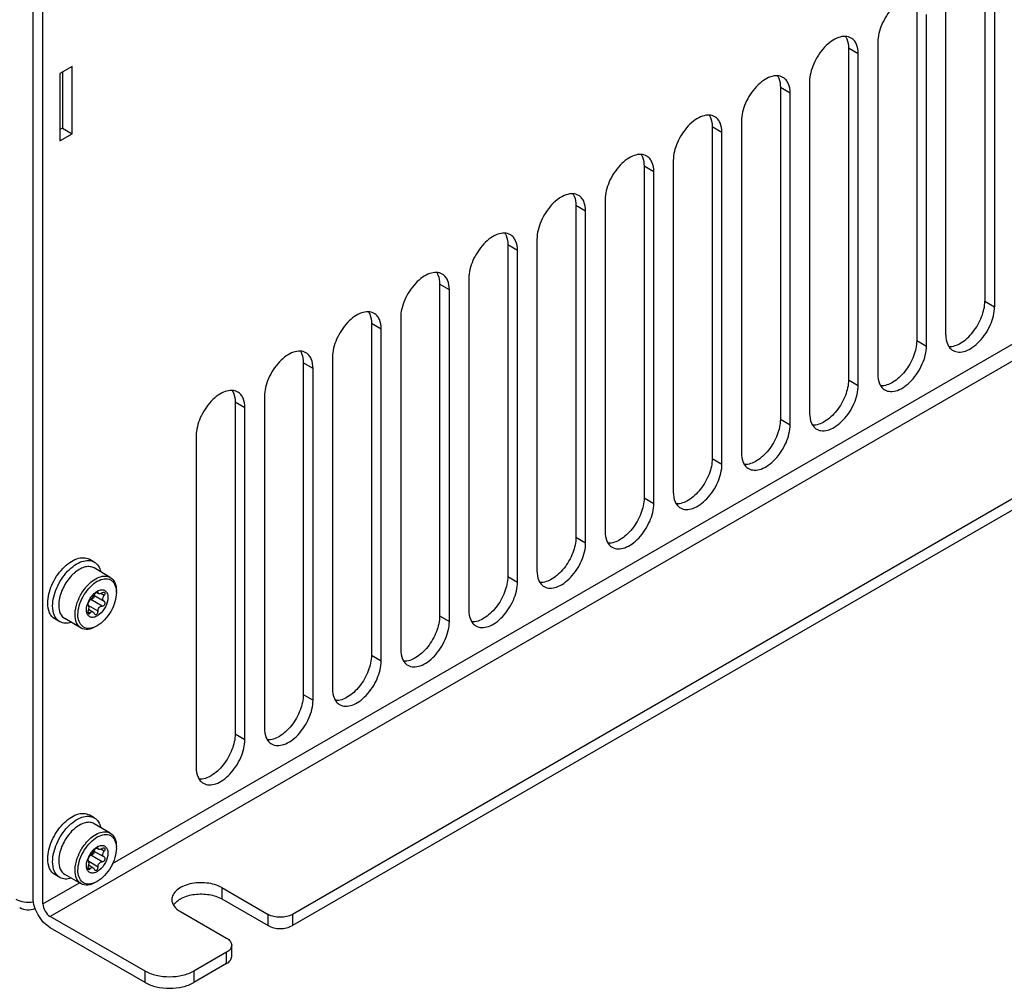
# Model space of a CAD drawing. Header units: inches. Extents: x 0 to 117, y 0 to 83.
# Tile 41 of 77: x 100.35 to 105.99, y 15.8 to 21.34. Entities that reach past the tile are written whole.
import ezdxf

# ---------------------------------------------------------------- set-up
doc = ezdxf.new("R2010")
doc.units = ezdxf.units.IN
doc.header["$LTSCALE"] = 6.431102
doc.header["$MEASUREMENT"] = 0
doc.layers.get('0').update_dxf_attribs({"linetype": 'CONTINUOUS'})
doc.layers.add('02___PRT_ALL_AXES', color=7, linetype='CONTINUOUS')

msp = doc.modelspace()

# ---------------------------------------------------------------- linework, layer by layer
at = {"color": 7, "linetype": 'CONTINUOUS'}
for p, q in [((100.487, 16.2788), (100.487, 22.2756)), ((110.7456, 22.1051), (100.5288, 16.2065)), ((100.8858, 16.509), (110.5783, 22.105)), ((100.4313, 16.3109), (100.4313, 22.0724)), ((105.9295, 21.5908), (105.9295, 19.6942)), ((105.6511, 19.5335), (105.6511, 21.4301)), ((105.5398, 19.4692), (105.5398, 21.3658)), ((110.7247, 21.3055), (101.9138, 16.2185)), ((110.7247, 21.2412), (101.9138, 16.1542)), ((105.15, 21.1408), (105.0943, 21.1729)), ((105.2614, 21.2051), (105.2614, 19.3085)), ((105.15, 19.2442), (105.15, 21.1408)), ((100.6541, 21.0685), (100.5845, 21.0283)), ((100.6541, 20.6828), (100.6541, 21.0685)), ((100.5845, 21.0283), (100.5845, 20.6426)), ((100.5984, 21.0364), (100.5984, 20.7149)), ((104.7603, 20.9158), (104.7046, 20.9479)), ((104.8716, 20.9801), (104.8716, 19.0835)), ((104.7603, 19.0192), (104.7603, 20.9158)), ((104.3705, 20.6908), (104.3148, 20.7229)), ((104.4819, 20.7551), (104.4819, 18.8585)), ((100.5984, 20.7149), (100.5845, 20.7069)), ((100.5845, 20.6426), (100.6541, 20.6828)), ((100.5984, 20.7149), (100.6541, 20.6828)), ((104.3705, 18.7942), (104.3705, 20.6908)), ((103.9808, 20.4658), (103.9251, 20.4979)), ((104.0921, 20.53), (104.0921, 18.6334)), ((103.9808, 18.5692), (103.9808, 20.4658)), ((103.591, 20.2407), (103.5354, 20.2729)), ((103.7024, 20.305), (103.7024, 18.4084)), ((103.591, 18.3441), (103.591, 20.2407)), ((103.2013, 20.0157), (103.1456, 20.0479)), ((103.3127, 20.08), (103.3127, 18.1834)), ((103.2013, 18.1191), (103.2013, 20.0157)), ((102.8116, 19.7907), (102.7559, 19.8228)), ((102.9229, 19.855), (102.9229, 17.9584)), ((102.8116, 17.8941), (102.8116, 19.7907)), ((102.4218, 19.5657), (102.3661, 19.5978)), ((102.5332, 19.63), (102.5332, 17.7334)), ((102.4218, 17.6691), (102.4218, 19.5657)), ((102.0321, 19.3407), (101.9764, 19.3728)), ((102.1434, 19.405), (102.1434, 17.5084)), ((102.0321, 17.4441), (102.0321, 19.3407)), ((101.6423, 19.1157), (101.5867, 19.1478)), ((101.7537, 19.1799), (101.7537, 17.2833)), ((101.6423, 17.2191), (101.6423, 19.1157)), ((101.3639, 18.9549), (101.3639, 17.0583)), ((100.7804, 18.2333), (100.7525, 18.2494)), ((100.8727, 18.1459), (100.7795, 18.1998)), ((100.8267, 17.9821), (100.7613, 18.0199)), ((100.7789, 18.0434), (100.8369, 18.0099)), ((100.7929, 18.0603), (100.8051, 18.0532)), ((100.8024, 18.0595), (100.797, 18.0625)), ((100.8374, 18.0421), (100.8177, 18.0534)), ((100.7459, 17.9894), (100.746, 17.9893)), ((100.7476, 17.9635), (100.7735, 17.9485)), ((100.8024, 17.9519), (100.7491, 17.9827)), ((100.8376, 18.0095), (100.8369, 18.01)), ((100.5836, 17.8924), (100.5556, 17.9085)), ((100.7054, 17.8561), (100.6122, 17.9099)), ((100.7567, 17.9417), (100.7447, 17.9486)), ((100.7804, 16.7707), (100.7525, 16.7868)), ((100.8727, 16.6833), (100.7795, 16.7371)), ((100.8267, 16.5195), (100.7613, 16.5573)), ((100.7789, 16.5808), (100.8369, 16.5473)), ((100.7929, 16.5977), (100.8051, 16.5906)), ((100.8024, 16.5968), (100.797, 16.5999)), ((100.8374, 16.5794), (100.8177, 16.5908)), ((100.7459, 16.5268), (100.746, 16.5267)), ((100.7476, 16.5008), (100.7735, 16.4859)), ((100.8024, 16.4893), (100.7491, 16.52)), ((100.8376, 16.5469), (100.8369, 16.5473)), ((100.5836, 16.4297), (100.5556, 16.4459)), ((100.7054, 16.3935), (100.6122, 16.4473)), ((100.7567, 16.4791), (100.7447, 16.486)), ((100.487, 16.2788), (100.6955, 16.3992)), ((101.5101, 16.3712), (101.7746, 16.2185)), ((101.5101, 16.3712), (101.5101, 16.3069)), ((101.5101, 16.3069), (101.7746, 16.1542)), ((101.2735, 16.2346), (101.5379, 16.0819)), ((101.7746, 16.1542), (101.7746, 16.2185)), ((101.9138, 16.2185), (101.9138, 16.1542)), ((101.0716, 15.8931), (100.5288, 16.2065)), ((101.0716, 15.8288), (100.5288, 16.1422)), ((101.5379, 16.0016), (101.35, 15.8931)), ((101.5379, 15.9373), (101.5379, 16.0016)), ((101.5668, 15.9774), (101.5668, 16.0417)), ((101.5379, 15.9373), (101.35, 15.8288)), ((101.0716, 15.8288), (101.0716, 15.8931)), ((101.35, 15.8931), (101.35, 15.8288))]:
    msp.add_line(p, q, dxfattribs=at)
for centre, radius, start, end in [((100.8156, 17.9996), 0.2266, 131.6466, 133.679), ((100.8079, 18.0083), 0.215, 129.5381, 131.6481), ((100.803, 18.0141), 0.2074, 129.044, 129.5285), ((100.9466, 17.9091), 0.2789, 156.0843, 156.9965), ((100.8833, 17.9466), 0.1491, 147.4378, 155.6175), ((100.7597, 17.99), 0.0299, 86.8739, 88.3479), ((100.7622, 18.0375), 0.0176, 266.9104, 282.0242), ((100.8667, 17.9601), 0.1277, 134.5644, 137.9677), ((100.8596, 17.9673), 0.1177, 130.9763, 134.5698), ((100.7663, 18.0357), 0.0129, 9.9903, 26.9018), ((100.7667, 18.0597), 0.1407, 359.9835, 2.6801), ((100.8703, 17.952), 0.1351, 159.8586, 162.0434), ((100.8769, 17.9495), 0.1421, 155.619, 159.8449), ((100.8156, 16.537), 0.2266, 131.6466, 133.679), ((100.8079, 16.5457), 0.215, 129.5381, 131.6481), ((100.803, 16.5515), 0.2074, 129.044, 129.5285), ((100.9466, 16.4465), 0.2789, 156.0843, 156.9965), ((100.8833, 16.484), 0.1491, 147.4378, 155.6175), ((100.7597, 16.5274), 0.0299, 86.8739, 88.3479), ((100.7622, 16.5748), 0.0176, 266.9104, 282.0242), ((100.8667, 16.4975), 0.1277, 134.5644, 137.9677), ((100.8596, 16.5047), 0.1177, 130.9763, 134.5698), ((100.7663, 16.5731), 0.0129, 9.9903, 26.9018), ((100.7667, 16.5971), 0.1407, 359.9835, 2.6801), ((100.8703, 16.4894), 0.1351, 159.8586, 162.0434), ((100.8769, 16.4869), 0.1421, 155.619, 159.8449), ((100.4035, 16.3431), 0.0984, 240.1685, 293.2785)]:
    msp.add_arc(centre, radius, start, end, dxfattribs=at)
for points, knots in [([(105.499, 21.4559), (105.4891, 21.4616), (105.4644, 21.468), (105.4247, 21.46), (105.384, 21.4378), (105.3307, 21.3905), (105.2807, 21.3131), (105.2614, 21.2403), (105.2614, 21.2051)], [0, 0, 0, 0, 0.087148, 0.186869, 0.304551, 0.438696, 0.730142, 1, 1, 1, 1]), ([(105.1092, 21.2309), (105.0994, 21.2366), (105.0747, 21.2429), (105.0349, 21.235), (104.9943, 21.2128), (104.941, 21.1655), (104.891, 21.0881), (104.8716, 21.0152), (104.8716, 20.9801)], [0, 0, 0, 0, 0.087148, 0.186869, 0.304551, 0.438696, 0.730142, 1, 1, 1, 1]), ([(105.0774, 21.2399), (105.0803, 21.2355), (105.091, 21.2148), (105.0943, 21.1909), (105.0943, 21.1729)], [0, 0, 0, 0, 0.22552, 1, 1, 1, 1]), ([(105.15, 21.1408), (105.15, 21.1596), (105.146, 21.1873), (105.1279, 21.217), (105.1157, 21.2272), (105.1092, 21.2309)], [0, 0, 0, 0, 0.547684, 0.781562, 1, 1, 1, 1]), ([(104.7195, 21.0059), (104.7096, 21.0116), (104.6849, 21.0179), (104.6452, 21.01), (104.6046, 20.9878), (104.5513, 20.9405), (104.5012, 20.8631), (104.4819, 20.7902), (104.4819, 20.7551)], [0, 0, 0, 0, 0.087148, 0.186869, 0.304551, 0.438696, 0.730142, 1, 1, 1, 1]), ([(104.6877, 21.0149), (104.6905, 21.0105), (104.7013, 20.9898), (104.7046, 20.9659), (104.7046, 20.9479)], [0, 0, 0, 0, 0.22552, 1, 1, 1, 1]), ([(104.7603, 20.9158), (104.7603, 20.9346), (104.7563, 20.9623), (104.7381, 20.9919), (104.726, 21.0022), (104.7195, 21.0059)], [0, 0, 0, 0, 0.547684, 0.781562, 1, 1, 1, 1]), ([(104.3297, 20.7809), (104.3199, 20.7866), (104.2952, 20.7929), (104.2554, 20.7849), (104.2148, 20.7628), (104.1615, 20.7155), (104.1115, 20.6381), (104.0921, 20.5652), (104.0921, 20.53)], [0, 0, 0, 0, 0.087148, 0.186869, 0.304551, 0.438696, 0.730142, 1, 1, 1, 1]), ([(104.298, 20.7899), (104.3008, 20.7855), (104.3115, 20.7648), (104.3148, 20.7409), (104.3148, 20.7229)], [0, 0, 0, 0, 0.22552, 1, 1, 1, 1]), ([(104.3705, 20.6908), (104.3705, 20.7096), (104.3665, 20.7373), (104.3484, 20.7669), (104.3362, 20.7771), (104.3297, 20.7809)], [0, 0, 0, 0, 0.547684, 0.781562, 1, 1, 1, 1]), ([(103.94, 20.5559), (103.9302, 20.5616), (103.9055, 20.5679), (103.8657, 20.5599), (103.8251, 20.5377), (103.7718, 20.4905), (103.7217, 20.4131), (103.7024, 20.3402), (103.7024, 20.305)], [0, 0, 0, 0, 0.087148, 0.186869, 0.304551, 0.438696, 0.730142, 1, 1, 1, 1]), ([(103.9082, 20.5649), (103.9111, 20.5605), (103.9218, 20.5398), (103.9251, 20.5159), (103.9251, 20.4979)], [0, 0, 0, 0, 0.22552, 1, 1, 1, 1]), ([(103.9808, 20.4658), (103.9808, 20.4846), (103.9768, 20.5122), (103.9587, 20.5419), (103.9465, 20.5521), (103.94, 20.5559)], [0, 0, 0, 0, 0.547684, 0.781562, 1, 1, 1, 1]), ([(103.5503, 20.3309), (103.5404, 20.3365), (103.5157, 20.3429), (103.476, 20.3349), (103.4353, 20.3127), (103.382, 20.2654), (103.332, 20.1881), (103.3127, 20.1152), (103.3127, 20.08)], [0, 0, 0, 0, 0.087148, 0.186869, 0.304551, 0.438696, 0.730142, 1, 1, 1, 1]), ([(103.5185, 20.3399), (103.5213, 20.3355), (103.532, 20.3147), (103.5354, 20.2909), (103.5354, 20.2729)], [0, 0, 0, 0, 0.22552, 1, 1, 1, 1]), ([(103.591, 20.2407), (103.591, 20.2595), (103.587, 20.2872), (103.5689, 20.3169), (103.5568, 20.3271), (103.5503, 20.3309)], [0, 0, 0, 0, 0.547684, 0.781562, 1, 1, 1, 1]), ([(103.1605, 20.1058), (103.1507, 20.1115), (103.126, 20.1179), (103.0862, 20.1099), (103.0456, 20.0877), (102.9923, 20.0404), (102.9422, 19.963), (102.9229, 19.8902), (102.9229, 19.855)], [0, 0, 0, 0, 0.087148, 0.186869, 0.304551, 0.438696, 0.730142, 1, 1, 1, 1]), ([(103.1287, 20.1148), (103.1316, 20.1104), (103.1423, 20.0897), (103.1456, 20.0658), (103.1456, 20.0479)], [0, 0, 0, 0, 0.22552, 1, 1, 1, 1]), ([(103.2013, 20.0157), (103.2013, 20.0345), (103.1973, 20.0622), (103.1792, 20.0919), (103.167, 20.1021), (103.1605, 20.1058)], [0, 0, 0, 0, 0.547684, 0.781562, 1, 1, 1, 1]), ([(102.7708, 19.8808), (102.7609, 19.8865), (102.7362, 19.8928), (102.6965, 19.8849), (102.6558, 19.8627), (102.6026, 19.8154), (102.5525, 19.738), (102.5332, 19.6651), (102.5332, 19.63)], [0, 0, 0, 0, 0.087148, 0.186869, 0.304551, 0.438696, 0.730142, 1, 1, 1, 1]), ([(102.739, 19.8898), (102.7418, 19.8854), (102.7526, 19.8647), (102.7559, 19.8408), (102.7559, 19.8228)], [0, 0, 0, 0, 0.22552, 1, 1, 1, 1]), ([(102.8116, 19.7907), (102.8116, 19.8095), (102.8076, 19.8372), (102.7894, 19.8669), (102.7773, 19.8771), (102.7708, 19.8808)], [0, 0, 0, 0, 0.547684, 0.781562, 1, 1, 1, 1]), ([(102.381, 19.6558), (102.3712, 19.6615), (102.3465, 19.6678), (102.3067, 19.6599), (102.2661, 19.6377), (102.2128, 19.5904), (102.1628, 19.513), (102.1434, 19.4401), (102.1434, 19.405)], [0, 0, 0, 0, 0.087148, 0.186869, 0.304551, 0.438696, 0.730142, 1, 1, 1, 1]), ([(102.3493, 19.6648), (102.3521, 19.6604), (102.3628, 19.6397), (102.3661, 19.6158), (102.3661, 19.5978)], [0, 0, 0, 0, 0.22552, 1, 1, 1, 1]), ([(102.4218, 19.5657), (102.4218, 19.5845), (102.4178, 19.6122), (102.3997, 19.6419), (102.3875, 19.6521), (102.381, 19.6558)], [0, 0, 0, 0, 0.547684, 0.781562, 1, 1, 1, 1]), ([(105.6919, 19.4434), (105.7017, 19.4377), (105.7264, 19.4314), (105.7662, 19.4393), (105.8068, 19.4615), (105.8601, 19.5088), (105.9102, 19.5862), (105.9295, 19.6591), (105.9295, 19.6942)], [0, 0, 0, 0, 0.087148, 0.186869, 0.304551, 0.438696, 0.730142, 1, 1, 1, 1]), ([(105.6511, 19.5335), (105.6511, 19.5147), (105.6551, 19.487), (105.6732, 19.4573), (105.6854, 19.4471), (105.6919, 19.4434)], [0, 0, 0, 0, 0.547684, 0.781562, 1, 1, 1, 1]), ([(101.9913, 19.4308), (101.9815, 19.4365), (101.9567, 19.4428), (101.917, 19.4348), (101.8764, 19.4127), (101.8231, 19.3654), (101.773, 19.288), (101.7537, 19.2151), (101.7537, 19.1799)], [0, 0, 0, 0, 0.087148, 0.186869, 0.304551, 0.438696, 0.730142, 1, 1, 1, 1]), ([(101.9595, 19.4398), (101.9624, 19.4354), (101.9731, 19.4147), (101.9764, 19.3908), (101.9764, 19.3728)], [0, 0, 0, 0, 0.22552, 1, 1, 1, 1]), ([(102.0321, 19.3407), (102.0321, 19.3595), (102.0281, 19.3872), (102.0099, 19.4168), (101.9978, 19.427), (101.9913, 19.4308)], [0, 0, 0, 0, 0.547684, 0.781562, 1, 1, 1, 1]), ([(105.3022, 19.2184), (105.312, 19.2127), (105.3367, 19.2064), (105.3765, 19.2143), (105.4171, 19.2365), (105.4704, 19.2838), (105.5204, 19.3612), (105.5398, 19.4341), (105.5398, 19.4692)], [0, 0, 0, 0, 0.087148, 0.186869, 0.304551, 0.438696, 0.730142, 1, 1, 1, 1]), ([(105.2614, 19.3085), (105.2614, 19.2897), (105.2654, 19.262), (105.2835, 19.2323), (105.2957, 19.2221), (105.3022, 19.2184)], [0, 0, 0, 0, 0.547684, 0.781562, 1, 1, 1, 1]), ([(101.6015, 19.2058), (101.5917, 19.2115), (101.567, 19.2178), (101.5272, 19.2098), (101.4866, 19.1876), (101.4333, 19.1404), (101.3833, 19.063), (101.3639, 18.9901), (101.3639, 18.9549)], [0, 0, 0, 0, 0.087148, 0.186869, 0.304551, 0.438696, 0.730142, 1, 1, 1, 1]), ([(101.5698, 19.2148), (101.5726, 19.2104), (101.5833, 19.1897), (101.5867, 19.1658), (101.5867, 19.1478)], [0, 0, 0, 0, 0.22552, 1, 1, 1, 1]), ([(101.6423, 19.1157), (101.6423, 19.1345), (101.6383, 19.1622), (101.6202, 19.1918), (101.608, 19.202), (101.6015, 19.2058)], [0, 0, 0, 0, 0.547684, 0.781562, 1, 1, 1, 1]), ([(104.9124, 18.9934), (104.9222, 18.9877), (104.947, 18.9813), (104.9867, 18.9893), (105.0273, 19.0115), (105.0806, 19.0588), (105.1307, 19.1362), (105.15, 19.209), (105.15, 19.2442)], [0, 0, 0, 0, 0.087148, 0.186869, 0.304551, 0.438696, 0.730142, 1, 1, 1, 1]), ([(104.8716, 19.0835), (104.8716, 19.0647), (104.8756, 19.037), (104.8938, 19.0073), (104.9059, 18.9971), (104.9124, 18.9934)], [0, 0, 0, 0, 0.547684, 0.781562, 1, 1, 1, 1]), ([(104.5227, 18.7683), (104.5325, 18.7627), (104.5572, 18.7563), (104.597, 18.7643), (104.6376, 18.7865), (104.6909, 18.8338), (104.7409, 18.9111), (104.7603, 18.984), (104.7603, 19.0192)], [0, 0, 0, 0, 0.087148, 0.186869, 0.304551, 0.438696, 0.730142, 1, 1, 1, 1]), ([(104.4819, 18.8585), (104.4819, 18.8397), (104.4859, 18.812), (104.504, 18.7823), (104.5162, 18.7721), (104.5227, 18.7683)], [0, 0, 0, 0, 0.547684, 0.781562, 1, 1, 1, 1]), ([(104.1329, 18.5433), (104.1428, 18.5376), (104.1675, 18.5313), (104.2072, 18.5393), (104.2479, 18.5615), (104.3011, 18.6087), (104.3512, 18.6861), (104.3705, 18.759), (104.3705, 18.7942)], [0, 0, 0, 0, 0.087148, 0.186869, 0.304551, 0.438696, 0.730142, 1, 1, 1, 1]), ([(104.0921, 18.6334), (104.0921, 18.6146), (104.0961, 18.5869), (104.1143, 18.5573), (104.1264, 18.5471), (104.1329, 18.5433)], [0, 0, 0, 0, 0.547684, 0.781562, 1, 1, 1, 1]), ([(103.7432, 18.3183), (103.753, 18.3126), (103.7777, 18.3063), (103.8175, 18.3143), (103.8581, 18.3364), (103.9114, 18.3837), (103.9615, 18.4611), (103.9808, 18.534), (103.9808, 18.5692)], [0, 0, 0, 0, 0.087148, 0.186869, 0.304551, 0.438696, 0.730142, 1, 1, 1, 1]), ([(103.7024, 18.4084), (103.7024, 18.3896), (103.7064, 18.3619), (103.7245, 18.3323), (103.7367, 18.3221), (103.7432, 18.3183)], [0, 0, 0, 0, 0.547684, 0.781562, 1, 1, 1, 1]), ([(103.3534, 18.0933), (103.3633, 18.0876), (103.388, 18.0813), (103.4277, 18.0892), (103.4684, 18.1114), (103.5217, 18.1587), (103.5717, 18.2361), (103.591, 18.309), (103.591, 18.3441)], [0, 0, 0, 0, 0.087148, 0.186869, 0.304551, 0.438696, 0.730142, 1, 1, 1, 1]), ([(100.5149, 17.9986), (100.5149, 18.0338), (100.5342, 18.1067), (100.5843, 18.184), (100.6375, 18.2313), (100.6782, 18.2535), (100.7179, 18.2615), (100.7426, 18.2551), (100.7525, 18.2494)], [0, 0, 0, 0, 0.269865, 0.561316, 0.695459, 0.813138, 0.912853, 1, 1, 1, 1]), ([(100.5428, 17.9825), (100.5428, 18.0176), (100.5621, 18.0905), (100.6122, 18.1679), (100.6655, 18.2152), (100.7061, 18.2374), (100.7459, 18.2453), (100.7706, 18.239), (100.7804, 18.2333)], [0, 0, 0, 0, 0.269865, 0.561316, 0.695459, 0.813138, 0.912853, 1, 1, 1, 1]), ([(100.7795, 18.1998), (100.7725, 18.2038), (100.7558, 18.2089), (100.7283, 18.2064), (100.6995, 18.1949), (100.6814, 18.1825), (100.6723, 18.1752)], [0, 0, 0, 0, 0.207308, 0.43664, 0.700348, 1, 1, 1, 1]), ([(100.7804, 18.2333), (100.7896, 18.228), (100.8065, 18.2114), (100.8148, 18.1896), (100.8175, 18.1779)], [0, 0, 0, 0, 0.469431, 1, 1, 1, 1]), ([(100.6591, 18.1635), (100.6385, 18.1439), (100.6046, 18.0978), (100.5847, 18.0441), (100.5801, 18.0166)], [0, 0, 0, 0, 0.504593, 1, 1, 1, 1]), ([(100.6875, 17.9327), (100.6875, 17.9498), (100.6935, 17.9858), (100.715, 18.0368), (100.7468, 18.0829), (100.7852, 18.118), (100.8256, 18.1384), (100.8599, 18.1391), (100.881, 18.1282), (100.898, 18.1104), (100.9041, 18.0917), (100.906, 18.0788)], [0, 0, 0, 0, 0.137885, 0.290582, 0.444784, 0.586742, 0.706594, 0.804007, 0.849067, 0.895247, 1, 1, 1, 1]), ([(100.7366, 18.0932), (100.7471, 18.1052), (100.769, 18.1262), (100.8054, 18.1479), (100.8413, 18.1564), (100.8639, 18.151), (100.8727, 18.1459)], [0, 0, 0, 0, 0.307079, 0.57692, 0.803936, 1, 1, 1, 1]), ([(100.8727, 18.1459), (100.884, 18.1394), (100.9035, 18.115), (100.9074, 18.0853), (100.9074, 18.0693)], [0, 0, 0, 0, 0.449253, 1, 1, 1, 1]), ([(103.3127, 18.1834), (103.3127, 18.1646), (103.3167, 18.1369), (103.3348, 18.1072), (103.3469, 18.097), (103.3534, 18.0933)], [0, 0, 0, 0, 0.547684, 0.781562, 1, 1, 1, 1]), ([(100.6916, 18.0222), (100.7002, 18.0415), (100.7145, 18.0661), (100.7321, 18.088), (100.7366, 18.0932)], [0, 0, 0, 0, 0.753274, 1, 1, 1, 1]), ([(100.7918, 18.0633), (100.7993, 18.0685), (100.8144, 18.0763), (100.8397, 18.0751), (100.8565, 18.0565), (100.8587, 18.0402), (100.8587, 18.0316)], [0, 0, 0, 0, 0.284289, 0.51101, 0.730108, 1, 1, 1, 1]), ([(102.9637, 17.8683), (102.9735, 17.8626), (102.9982, 17.8563), (103.038, 17.8642), (103.0786, 17.8864), (103.1319, 17.9337), (103.182, 18.0111), (103.2013, 18.084), (103.2013, 18.1191)], [0, 0, 0, 0, 0.087148, 0.186869, 0.304551, 0.438696, 0.730142, 1, 1, 1, 1]), ([(100.8587, 18.0316), (100.8587, 18.0132), (100.8471, 17.9759), (100.8187, 17.9384), (100.7895, 17.9201), (100.7686, 17.9154), (100.7498, 17.9216), (100.7426, 17.9321), (100.7403, 17.9377)], [0, 0, 0, 0, 0.285652, 0.58374, 0.710697, 0.815518, 0.905733, 1, 1, 1, 1]), ([(100.781, 18.0471), (100.7777, 18.0408), (100.7703, 18.0301), (100.7616, 18.0201), (100.7567, 18.0169)], [0, 0, 0, 0, 0.549043, 1, 1, 1, 1]), ([(100.779, 18.038), (100.7797, 18.0341), (100.7772, 18.0255), (100.7698, 18.0211), (100.7659, 18.0202)], [0, 0, 0, 0, 0.491538, 1, 1, 1, 1]), ([(100.7925, 18.06), (100.7889, 18.0575), (100.7847, 18.0532), (100.7816, 18.0483), (100.781, 18.0471)], [0, 0, 0, 0, 0.768511, 1, 1, 1, 1]), ([(100.7973, 18.0627), (100.797, 18.0625), (100.7953, 18.0618), (100.7937, 18.0609), (100.7925, 18.06)], [0, 0, 0, 0, 0.218649, 1, 1, 1, 1]), ([(100.8012, 18.0627), (100.801, 18.0629), (100.7997, 18.0633), (100.7983, 18.063), (100.7973, 18.0627)], [0, 0, 0, 0, 0.199316, 1, 1, 1, 1]), ([(100.9074, 18.0597), (100.9074, 18.0417), (100.9006, 18.0036), (100.8771, 17.9502), (100.8426, 17.9031), (100.813, 17.8782), (100.7974, 17.8692)], [0, 0, 0, 0, 0.237218, 0.5, 0.762783, 1, 1, 1, 1]), ([(100.8024, 18.0595), (100.8024, 18.0598), (100.8025, 18.061), (100.8019, 18.0623), (100.8012, 18.0627)], [0, 0, 0, 0, 0.307839, 1, 1, 1, 1]), ([(100.8051, 18.0532), (100.8041, 18.0538), (100.8024, 18.0557), (100.8022, 18.0582), (100.8024, 18.0595)], [0, 0, 0, 0, 0.480038, 1, 1, 1, 1]), ([(100.8267, 18.0573), (100.8228, 18.0552), (100.816, 18.0522), (100.8078, 18.0517), (100.8051, 18.0532)], [0, 0, 0, 0, 0.594247, 1, 1, 1, 1]), ([(100.8403, 18.0588), (100.8394, 18.0593), (100.8349, 18.0607), (100.8299, 18.059), (100.8267, 18.0573)], [0, 0, 0, 0, 0.209404, 1, 1, 1, 1]), ([(100.8374, 18.0421), (100.8361, 18.0408), (100.8316, 18.0357), (100.8287, 18.0289), (100.8287, 18.024)], [0, 0, 0, 0, 0.270131, 1, 1, 1, 1]), ([(100.8374, 18.0421), (100.8388, 18.0435), (100.8412, 18.0464), (100.8433, 18.0512), (100.8434, 18.0559), (100.8414, 18.0581), (100.8403, 18.0588)], [0, 0, 0, 0, 0.309247, 0.579253, 0.80022, 1, 1, 1, 1]), ([(100.5556, 17.9085), (100.5491, 17.9122), (100.537, 17.9224), (100.5189, 17.9521), (100.5149, 17.9798), (100.5149, 17.9986)], [0, 0, 0, 0, 0.218435, 0.452326, 1, 1, 1, 1]), ([(100.5836, 17.8924), (100.5771, 17.8961), (100.5649, 17.9063), (100.5468, 17.936), (100.5428, 17.9637), (100.5428, 17.9825)], [0, 0, 0, 0, 0.218435, 0.452327, 1, 1, 1, 1]), ([(100.5801, 18.0166), (100.5797, 18.014), (100.5782, 18.0041), (100.5775, 17.994), (100.5775, 17.9865)], [0, 0, 0, 0, 0.258716, 1, 1, 1, 1]), ([(100.5775, 17.9865), (100.5775, 17.9706), (100.5814, 17.9409), (100.6009, 17.9165), (100.6122, 17.9099)], [0, 0, 0, 0, 0.550747, 1, 1, 1, 1]), ([(100.6708, 17.9327), (100.6708, 17.9395), (100.6726, 17.9688), (100.6811, 17.9974), (100.6898, 18.0181)], [0, 0, 0, 0, 0.231556, 1, 1, 1, 1]), ([(100.7362, 17.9608), (100.7362, 17.9634), (100.7367, 17.9746), (100.7392, 17.9855), (100.7418, 17.9936)], [0, 0, 0, 0, 0.234559, 1, 1, 1, 1]), ([(100.7567, 18.0169), (100.7546, 18.0155), (100.7509, 18.0107), (100.7469, 18.0026), (100.7446, 17.9958), (100.7446, 17.9901), (100.7459, 17.9894)], [0, 0, 0, 0, 0.240725, 0.569886, 0.85562, 1, 1, 1, 1]), ([(100.7493, 17.9782), (100.7493, 17.9765), (100.749, 17.9693), (100.7475, 17.9622), (100.746, 17.9569)], [0, 0, 0, 0, 0.228784, 1, 1, 1, 1]), ([(100.7493, 17.9782), (100.7493, 17.9806), (100.7491, 17.9844), (100.7474, 17.9885), (100.7462, 17.9892)], [0, 0, 0, 0, 0.632179, 1, 1, 1, 1]), ([(100.8024, 17.9519), (100.8019, 17.9592), (100.8059, 17.9742), (100.82, 17.9819), (100.8267, 17.9821)], [0, 0, 0, 0, 0.521527, 1, 1, 1, 1]), ([(100.8267, 17.9821), (100.8331, 17.9823), (100.8427, 17.9898), (100.844, 18.0028), (100.84, 18.0081), (100.8376, 18.0095)], [0, 0, 0, 0, 0.517048, 0.774076, 1, 1, 1, 1]), ([(100.7054, 17.8561), (100.6941, 17.8626), (100.6746, 17.887), (100.6708, 17.9167), (100.6708, 17.9327)], [0, 0, 0, 0, 0.449252, 1, 1, 1, 1]), ([(100.7131, 17.866), (100.7045, 17.8729), (100.6905, 17.8946), (100.6875, 17.9193), (100.6875, 17.9327)], [0, 0, 0, 0, 0.452712, 1, 1, 1, 1]), ([(100.7403, 17.9377), (100.7396, 17.9394), (100.737, 17.9468), (100.7362, 17.9548), (100.7362, 17.9608)], [0, 0, 0, 0, 0.231213, 1, 1, 1, 1]), ([(100.746, 17.9569), (100.7449, 17.953), (100.7441, 17.9464), (100.7461, 17.9385), (100.7486, 17.9371)], [0, 0, 0, 0, 0.590034, 1, 1, 1, 1]), ([(100.7486, 17.9371), (100.7497, 17.9364), (100.7538, 17.937), (100.7557, 17.94), (100.7567, 17.9417)], [0, 0, 0, 0, 0.406502, 1, 1, 1, 1]), ([(100.7567, 17.9417), (100.7585, 17.9448), (100.7632, 17.9505), (100.7709, 17.95), (100.7735, 17.9485)], [0, 0, 0, 0, 0.544375, 1, 1, 1, 1]), ([(100.7735, 17.9485), (100.7742, 17.9481), (100.7774, 17.9457), (100.7797, 17.9423), (100.781, 17.9396)], [0, 0, 0, 0, 0.224855, 1, 1, 1, 1]), ([(100.7857, 17.9342), (100.7874, 17.9332), (100.7921, 17.9325), (100.7982, 17.9367), (100.8019, 17.9436), (100.8025, 17.9491), (100.8024, 17.9519)], [0, 0, 0, 0, 0.20888, 0.442476, 0.715178, 1, 1, 1, 1]), ([(102.9229, 17.9584), (102.9229, 17.9396), (102.9269, 17.9119), (102.945, 17.8822), (102.9572, 17.872), (102.9637, 17.8683)], [0, 0, 0, 0, 0.547684, 0.781562, 1, 1, 1, 1]), ([(100.6501, 17.888), (100.6386, 17.8845), (100.6156, 17.8807), (100.5928, 17.887), (100.5836, 17.8924)], [0, 0, 0, 0, 0.530595, 1, 1, 1, 1]), ([(100.7891, 17.8644), (100.7752, 17.8564), (100.7476, 17.8449), (100.7167, 17.8496), (100.7054, 17.8561)], [0, 0, 0, 0, 0.550749, 1, 1, 1, 1]), ([(100.78, 17.8608), (100.7684, 17.8562), (100.7449, 17.8508), (100.7215, 17.8593), (100.7131, 17.866)], [0, 0, 0, 0, 0.537693, 1, 1, 1, 1]), ([(100.7974, 17.8692), (100.796, 17.8684), (100.7903, 17.8653), (100.7845, 17.8625), (100.78, 17.8608)], [0, 0, 0, 0, 0.258045, 1, 1, 1, 1]), ([(102.574, 17.6433), (102.5838, 17.6376), (102.6085, 17.6312), (102.6483, 17.6392), (102.6889, 17.6614), (102.7422, 17.7087), (102.7922, 17.7861), (102.8116, 17.8589), (102.8116, 17.8941)], [0, 0, 0, 0, 0.087148, 0.186869, 0.304551, 0.438696, 0.730142, 1, 1, 1, 1]), ([(102.5332, 17.7334), (102.5332, 17.7146), (102.5372, 17.6869), (102.5553, 17.6572), (102.5675, 17.647), (102.574, 17.6433)], [0, 0, 0, 0, 0.547684, 0.781562, 1, 1, 1, 1]), ([(102.1842, 17.4182), (102.194, 17.4126), (102.2188, 17.4062), (102.2585, 17.4142), (102.2991, 17.4364), (102.3524, 17.4837), (102.4025, 17.561), (102.4218, 17.6339), (102.4218, 17.6691)], [0, 0, 0, 0, 0.087148, 0.186869, 0.304551, 0.438696, 0.730142, 1, 1, 1, 1]), ([(102.1434, 17.5084), (102.1434, 17.4896), (102.1474, 17.4619), (102.1656, 17.4322), (102.1777, 17.422), (102.1842, 17.4182)], [0, 0, 0, 0, 0.547684, 0.781562, 1, 1, 1, 1]), ([(101.7945, 17.1932), (101.8043, 17.1875), (101.829, 17.1812), (101.8688, 17.1892), (101.9094, 17.2114), (101.9627, 17.2586), (102.0127, 17.336), (102.0321, 17.4089), (102.0321, 17.4441)], [0, 0, 0, 0, 0.087148, 0.186869, 0.304551, 0.438696, 0.730142, 1, 1, 1, 1]), ([(101.7537, 17.2833), (101.7537, 17.2645), (101.7577, 17.2368), (101.7758, 17.2072), (101.788, 17.197), (101.7945, 17.1932)], [0, 0, 0, 0, 0.547684, 0.781562, 1, 1, 1, 1]), ([(101.4047, 16.9682), (101.4146, 16.9625), (101.4393, 16.9562), (101.479, 16.9642), (101.5197, 16.9863), (101.5729, 17.0336), (101.623, 17.111), (101.6423, 17.1839), (101.6423, 17.2191)], [0, 0, 0, 0, 0.087148, 0.186869, 0.304551, 0.438696, 0.730142, 1, 1, 1, 1]), ([(101.3639, 17.0583), (101.3639, 17.0395), (101.3679, 17.0118), (101.3861, 16.9822), (101.3982, 16.972), (101.4047, 16.9682)], [0, 0, 0, 0, 0.547684, 0.781562, 1, 1, 1, 1]), ([(100.5149, 16.536), (100.5149, 16.5711), (100.5342, 16.644), (100.5843, 16.7214), (100.6375, 16.7687), (100.6782, 16.7909), (100.7179, 16.7988), (100.7426, 16.7925), (100.7525, 16.7868)], [0, 0, 0, 0, 0.269865, 0.561316, 0.695459, 0.813138, 0.912853, 1, 1, 1, 1]), ([(100.5428, 16.5198), (100.5428, 16.555), (100.5621, 16.6279), (100.6122, 16.7053), (100.6655, 16.7526), (100.7061, 16.7747), (100.7459, 16.7827), (100.7706, 16.7764), (100.7804, 16.7707)], [0, 0, 0, 0, 0.269865, 0.561316, 0.695459, 0.813138, 0.912853, 1, 1, 1, 1]), ([(100.7795, 16.7371), (100.7725, 16.7411), (100.7558, 16.7463), (100.7283, 16.7438), (100.6995, 16.7323), (100.6814, 16.7199), (100.6723, 16.7126)], [0, 0, 0, 0, 0.207308, 0.43664, 0.700348, 1, 1, 1, 1]), ([(100.7804, 16.7707), (100.7896, 16.7654), (100.8065, 16.7488), (100.8148, 16.727), (100.8175, 16.7152)], [0, 0, 0, 0, 0.469431, 1, 1, 1, 1]), ([(100.6591, 16.7009), (100.6385, 16.6813), (100.6046, 16.6352), (100.5847, 16.5814), (100.5801, 16.5539)], [0, 0, 0, 0, 0.504593, 1, 1, 1, 1]), ([(100.6875, 16.4701), (100.6875, 16.4871), (100.6935, 16.5231), (100.715, 16.5742), (100.7468, 16.6203), (100.7852, 16.6554), (100.8256, 16.6758), (100.8599, 16.6765), (100.881, 16.6655), (100.898, 16.6477), (100.9041, 16.629), (100.906, 16.6162)], [0, 0, 0, 0, 0.137885, 0.290582, 0.444784, 0.586742, 0.706594, 0.804007, 0.849067, 0.895247, 1, 1, 1, 1]), ([(100.7366, 16.6305), (100.7471, 16.6426), (100.769, 16.6636), (100.8054, 16.6853), (100.8413, 16.6938), (100.8639, 16.6884), (100.8727, 16.6833)], [0, 0, 0, 0, 0.307079, 0.57692, 0.803936, 1, 1, 1, 1]), ([(100.8727, 16.6833), (100.884, 16.6768), (100.9035, 16.6524), (100.9074, 16.6227), (100.9074, 16.6067)], [0, 0, 0, 0, 0.449253, 1, 1, 1, 1]), ([(100.6916, 16.5596), (100.7002, 16.5789), (100.7145, 16.6034), (100.7321, 16.6253), (100.7366, 16.6305)], [0, 0, 0, 0, 0.753274, 1, 1, 1, 1]), ([(100.7918, 16.6007), (100.7993, 16.6059), (100.8144, 16.6136), (100.8397, 16.6125), (100.8565, 16.5939), (100.8587, 16.5776), (100.8587, 16.5689)], [0, 0, 0, 0, 0.284289, 0.51101, 0.730108, 1, 1, 1, 1]), ([(100.6708, 16.4701), (100.6708, 16.4769), (100.6726, 16.5061), (100.6811, 16.5348), (100.6898, 16.5555)], [0, 0, 0, 0, 0.231556, 1, 1, 1, 1]), ([(100.8587, 16.5689), (100.8587, 16.5505), (100.8471, 16.5132), (100.8187, 16.4758), (100.7895, 16.4574), (100.7686, 16.4527), (100.7498, 16.459), (100.7426, 16.4694), (100.7403, 16.475)], [0, 0, 0, 0, 0.285652, 0.58374, 0.710697, 0.815518, 0.905733, 1, 1, 1, 1]), ([(100.781, 16.5845), (100.7777, 16.5782), (100.7703, 16.5675), (100.7616, 16.5575), (100.7567, 16.5542)], [0, 0, 0, 0, 0.549043, 1, 1, 1, 1]), ([(100.779, 16.5753), (100.7797, 16.5715), (100.7772, 16.5629), (100.7698, 16.5585), (100.7659, 16.5576)], [0, 0, 0, 0, 0.491538, 1, 1, 1, 1]), ([(100.7925, 16.5974), (100.7889, 16.5948), (100.7847, 16.5906), (100.7816, 16.5857), (100.781, 16.5845)], [0, 0, 0, 0, 0.768511, 1, 1, 1, 1]), ([(100.7973, 16.6), (100.797, 16.5999), (100.7953, 16.5992), (100.7937, 16.5982), (100.7925, 16.5974)], [0, 0, 0, 0, 0.218649, 1, 1, 1, 1]), ([(100.8012, 16.6001), (100.801, 16.6002), (100.7997, 16.6007), (100.7983, 16.6004), (100.7973, 16.6)], [0, 0, 0, 0, 0.199316, 1, 1, 1, 1]), ([(100.9074, 16.597), (100.9074, 16.579), (100.9006, 16.541), (100.8771, 16.4876), (100.8426, 16.4405), (100.813, 16.4156), (100.7974, 16.4066)], [0, 0, 0, 0, 0.237218, 0.5, 0.762783, 1, 1, 1, 1]), ([(100.8024, 16.5968), (100.8024, 16.5972), (100.8025, 16.5984), (100.8019, 16.5997), (100.8012, 16.6001)], [0, 0, 0, 0, 0.307839, 1, 1, 1, 1]), ([(100.8051, 16.5906), (100.8041, 16.5912), (100.8024, 16.5931), (100.8022, 16.5956), (100.8024, 16.5968)], [0, 0, 0, 0, 0.480038, 1, 1, 1, 1]), ([(100.8267, 16.5947), (100.8228, 16.5925), (100.816, 16.5896), (100.8078, 16.5891), (100.8051, 16.5906)], [0, 0, 0, 0, 0.594247, 1, 1, 1, 1]), ([(100.8403, 16.5962), (100.8394, 16.5966), (100.8349, 16.598), (100.8299, 16.5964), (100.8267, 16.5947)], [0, 0, 0, 0, 0.209404, 1, 1, 1, 1]), ([(100.8374, 16.5794), (100.8361, 16.5782), (100.8316, 16.5731), (100.8287, 16.5663), (100.8287, 16.5613)], [0, 0, 0, 0, 0.270131, 1, 1, 1, 1]), ([(100.8374, 16.5794), (100.8388, 16.5808), (100.8412, 16.5838), (100.8433, 16.5885), (100.8434, 16.5933), (100.8414, 16.5955), (100.8403, 16.5962)], [0, 0, 0, 0, 0.309247, 0.579253, 0.80022, 1, 1, 1, 1]), ([(100.5556, 16.4459), (100.5491, 16.4496), (100.537, 16.4598), (100.5189, 16.4895), (100.5149, 16.5172), (100.5149, 16.536)], [0, 0, 0, 0, 0.218435, 0.452326, 1, 1, 1, 1]), ([(100.5836, 16.4297), (100.5771, 16.4335), (100.5649, 16.4437), (100.5468, 16.4734), (100.5428, 16.501), (100.5428, 16.5198)], [0, 0, 0, 0, 0.218435, 0.452327, 1, 1, 1, 1]), ([(100.5801, 16.5539), (100.5797, 16.5514), (100.5782, 16.5414), (100.5775, 16.5314), (100.5775, 16.5239)], [0, 0, 0, 0, 0.258716, 1, 1, 1, 1]), ([(100.5775, 16.5239), (100.5775, 16.5079), (100.5814, 16.4782), (100.6009, 16.4538), (100.6122, 16.4473)], [0, 0, 0, 0, 0.550747, 1, 1, 1, 1]), ([(100.7362, 16.4982), (100.7362, 16.5008), (100.7367, 16.5119), (100.7392, 16.5229), (100.7418, 16.531)], [0, 0, 0, 0, 0.234559, 1, 1, 1, 1]), ([(100.7403, 16.475), (100.7396, 16.4767), (100.737, 16.4842), (100.7362, 16.4921), (100.7362, 16.4982)], [0, 0, 0, 0, 0.231213, 1, 1, 1, 1]), ([(100.7567, 16.5542), (100.7546, 16.5529), (100.7509, 16.5481), (100.7469, 16.54), (100.7446, 16.5331), (100.7446, 16.5275), (100.7459, 16.5268)], [0, 0, 0, 0, 0.240725, 0.569886, 0.85562, 1, 1, 1, 1]), ([(100.7493, 16.5155), (100.7493, 16.5139), (100.749, 16.5067), (100.7475, 16.4996), (100.746, 16.4943)], [0, 0, 0, 0, 0.228784, 1, 1, 1, 1]), ([(100.7493, 16.5155), (100.7493, 16.518), (100.7491, 16.5218), (100.7474, 16.5259), (100.7462, 16.5266)], [0, 0, 0, 0, 0.632179, 1, 1, 1, 1]), ([(100.8024, 16.4893), (100.8019, 16.4966), (100.8059, 16.5115), (100.82, 16.5193), (100.8267, 16.5195)], [0, 0, 0, 0, 0.521527, 1, 1, 1, 1]), ([(100.8267, 16.5195), (100.8331, 16.5197), (100.8427, 16.5271), (100.844, 16.5401), (100.84, 16.5455), (100.8376, 16.5469)], [0, 0, 0, 0, 0.517048, 0.774076, 1, 1, 1, 1]), ([(100.7054, 16.3935), (100.6941, 16.4), (100.6746, 16.4244), (100.6708, 16.4541), (100.6708, 16.4701)], [0, 0, 0, 0, 0.449252, 1, 1, 1, 1]), ([(100.7131, 16.4034), (100.7045, 16.4103), (100.6905, 16.4319), (100.6875, 16.4567), (100.6875, 16.4701)], [0, 0, 0, 0, 0.452712, 1, 1, 1, 1]), ([(100.746, 16.4943), (100.7449, 16.4904), (100.7441, 16.4838), (100.7461, 16.4759), (100.7486, 16.4744)], [0, 0, 0, 0, 0.590034, 1, 1, 1, 1]), ([(100.7486, 16.4744), (100.7497, 16.4738), (100.7538, 16.4744), (100.7557, 16.4774), (100.7567, 16.4791)], [0, 0, 0, 0, 0.406502, 1, 1, 1, 1]), ([(100.7567, 16.4791), (100.7585, 16.4822), (100.7632, 16.4879), (100.7709, 16.4874), (100.7735, 16.4859)], [0, 0, 0, 0, 0.544375, 1, 1, 1, 1]), ([(100.7735, 16.4859), (100.7742, 16.4854), (100.7774, 16.4831), (100.7797, 16.4797), (100.781, 16.4769)], [0, 0, 0, 0, 0.224855, 1, 1, 1, 1]), ([(100.7857, 16.4716), (100.7874, 16.4706), (100.7921, 16.4698), (100.7982, 16.474), (100.8019, 16.481), (100.8025, 16.4865), (100.8024, 16.4893)], [0, 0, 0, 0, 0.20888, 0.442476, 0.715178, 1, 1, 1, 1]), ([(100.6501, 16.4254), (100.6386, 16.4218), (100.6156, 16.4181), (100.5928, 16.4244), (100.5836, 16.4297)], [0, 0, 0, 0, 0.530595, 1, 1, 1, 1]), ([(100.7891, 16.4018), (100.7752, 16.3938), (100.7476, 16.3823), (100.7167, 16.387), (100.7054, 16.3935)], [0, 0, 0, 0, 0.550749, 1, 1, 1, 1]), ([(100.78, 16.3981), (100.7684, 16.3936), (100.7449, 16.3882), (100.7215, 16.3967), (100.7131, 16.4034)], [0, 0, 0, 0, 0.537693, 1, 1, 1, 1]), ([(100.7974, 16.4066), (100.796, 16.4058), (100.7903, 16.4026), (100.7845, 16.3999), (100.78, 16.3981)], [0, 0, 0, 0, 0.258045, 1, 1, 1, 1]), ([(101.5101, 16.3712), (101.4842, 16.3862), (101.4223, 16.4029), (101.3441, 16.399), (101.2867, 16.3798), (101.2531, 16.3593), (101.2303, 16.3334), (101.2245, 16.3126), (101.2245, 16.3029)], [0, 0, 0, 0, 0.269864, 0.561317, 0.69546, 0.813141, 0.912854, 1, 1, 1, 1]), ([(101.234, 16.2708), (101.2447, 16.2882), (101.2839, 16.3176), (101.3563, 16.3367), (101.4362, 16.3357), (101.4882, 16.3196), (101.5101, 16.3069)], [0, 0, 0, 0, 0.205808, 0.465473, 0.745326, 1, 1, 1, 1]), ([(100.4331, 16.2889), (100.4158, 16.2857), (100.3814, 16.2851), (100.3479, 16.2948), (100.3339, 16.3029)], [0, 0, 0, 0, 0.521743, 1, 1, 1, 1]), ([(100.5288, 16.1422), (100.5149, 16.1502), (100.4888, 16.1722), (100.4582, 16.214), (100.4373, 16.2613), (100.4313, 16.295), (100.4313, 16.3109)], [0, 0, 0, 0, 0.237224, 0.499999, 0.762774, 1, 1, 1, 1]), ([(100.487, 16.2788), (100.487, 16.2645), (100.4968, 16.2362), (100.5164, 16.2136), (100.5288, 16.2065)], [0, 0, 0, 0, 0.500001, 1, 1, 1, 1]), ([(101.2245, 16.3029), (101.2245, 16.2899), (101.2359, 16.2608), (101.2596, 16.2426), (101.2735, 16.2346)], [0, 0, 0, 0, 0.449233, 1, 1, 1, 1]), ([(101.9138, 16.2185), (101.8931, 16.2066), (101.8442, 16.1972), (101.7952, 16.2066), (101.7746, 16.2185)], [0, 0, 0, 0, 0.499999, 1, 1, 1, 1]), ([(101.7746, 16.1542), (101.7952, 16.1423), (101.8442, 16.1329), (101.8931, 16.1423), (101.9138, 16.1542)], [0, 0, 0, 0, 0.500001, 1, 1, 1, 1]), ([(101.5379, 16.0819), (101.5461, 16.0772), (101.5601, 16.0665), (101.5668, 16.0494), (101.5668, 16.0417)], [0, 0, 0, 0, 0.550767, 1, 1, 1, 1]), ([(101.5668, 16.0417), (101.5668, 16.0341), (101.5601, 16.017), (101.5461, 16.0063), (101.5379, 16.0016)], [0, 0, 0, 0, 0.449234, 1, 1, 1, 1]), ([(101.5379, 15.9373), (101.5461, 15.942), (101.5601, 15.9527), (101.5668, 15.9698), (101.5668, 15.9774)], [0, 0, 0, 0, 0.550766, 1, 1, 1, 1]), ([(101.35, 15.8931), (101.3303, 15.8817), (101.2843, 15.865), (101.2108, 15.857), (101.1374, 15.865), (101.0914, 15.8817), (101.0716, 15.8931)], [0, 0, 0, 0, 0.237218, 0.499999, 0.762782, 1, 1, 1, 1]), ([(101.0716, 15.8288), (101.0914, 15.8174), (101.1374, 15.8007), (101.2108, 15.7927), (101.2843, 15.8007), (101.3303, 15.8174), (101.35, 15.8288)], [0, 0, 0, 0, 0.237218, 0.500001, 0.762782, 1, 1, 1, 1])]:
    msp.add_open_spline(points, degree=3, knots=knots, dxfattribs=at)
for points in [[(100.906, 18.0788), (100.9066, 18.0747), (100.907, 18.0705), (100.9072, 18.0663)], [(100.7576, 18.0269), (100.7618, 18.0335), (100.7666, 18.0398), (100.7718, 18.0457)], [(100.7825, 18.0562), (100.7854, 18.0587), (100.7885, 18.0611), (100.7918, 18.0633)], [(100.8324, 18.0136), (100.83, 18.0164), (100.8287, 18.0203), (100.8287, 18.024)], [(100.8369, 18.01), (100.8352, 18.0109), (100.8337, 18.0122), (100.8324, 18.0136)], [(100.781, 17.9396), (100.782, 17.9374), (100.7836, 17.9354), (100.7857, 17.9342)], [(100.906, 16.6162), (100.9066, 16.6121), (100.907, 16.6079), (100.9072, 16.6037)], [(100.7576, 16.5643), (100.7618, 16.5709), (100.7666, 16.5772), (100.7718, 16.583)], [(100.7825, 16.5935), (100.7854, 16.5961), (100.7885, 16.5985), (100.7918, 16.6007)], [(100.8324, 16.551), (100.83, 16.5538), (100.8287, 16.5577), (100.8287, 16.5613)], [(100.8369, 16.5473), (100.8352, 16.5483), (100.8337, 16.5495), (100.8324, 16.551)], [(100.781, 16.4769), (100.782, 16.4748), (100.7836, 16.4728), (100.7857, 16.4716)]]:
    msp.add_open_spline(points, degree=3, dxfattribs=at)
at = {"layer": '02___PRT_ALL_AXES', "color": 7, "linetype": 'CONTINUOUS'}
for p, q in [((105.8738, 21.623), (105.8738, 19.7264)), ((105.4841, 21.398), (105.4841, 19.5014)), ((105.0943, 21.1729), (105.0943, 19.2763)), ((104.7046, 20.9479), (104.7046, 19.0513)), ((104.3148, 20.7229), (104.3148, 18.8263)), ((103.9251, 20.4979), (103.9251, 18.6013)), ((103.5354, 20.2729), (103.5354, 18.3763)), ((103.1456, 20.0479), (103.1456, 18.1513)), ((102.7559, 19.8228), (102.7559, 17.9262)), ((105.8738, 19.7264), (105.9295, 19.6942)), ((102.3661, 19.5978), (102.3661, 17.7012)), ((105.4841, 19.5014), (105.5398, 19.4692)), ((101.9764, 19.3728), (101.9764, 17.4762)), ((105.0943, 19.2763), (105.15, 19.2442)), ((101.5867, 19.1478), (101.5867, 17.2512)), ((104.7046, 19.0513), (104.7603, 19.0192)), ((104.3148, 18.8263), (104.3705, 18.7942)), ((103.9251, 18.6013), (103.9808, 18.5692)), ((103.5354, 18.3763), (103.591, 18.3441)), ((103.1456, 18.1513), (103.2013, 18.1191)), ((102.7559, 17.9262), (102.8116, 17.8941)), ((102.3661, 17.7012), (102.4218, 17.6691)), ((101.9764, 17.4762), (102.0321, 17.4441)), ((101.5867, 17.2512), (101.6423, 17.2191))]:
    msp.add_line(p, q, dxfattribs=at)
for points, knots in [([(105.6681, 19.4664), (105.6921, 19.4652), (105.7312, 19.4799), (105.7746, 19.5133), (105.8186, 19.5611), (105.8588, 19.6317), (105.8738, 19.6958), (105.8738, 19.7264)], [0, 0, 0, 0, 0.201761, 0.325927, 0.461359, 0.743088, 1, 1, 1, 1]), ([(105.4841, 19.5014), (105.4841, 19.4708), (105.4691, 19.4067), (105.4288, 19.3361), (105.3848, 19.2883), (105.3414, 19.2549), (105.3023, 19.2402), (105.2783, 19.2414)], [0, 0, 0, 0, 0.256912, 0.538641, 0.674073, 0.798239, 1, 1, 1, 1]), ([(105.0943, 19.2763), (105.0943, 19.2457), (105.0793, 19.1816), (105.0391, 19.111), (104.9951, 19.0633), (104.9517, 19.0299), (104.9126, 19.0152), (104.8886, 19.0164)], [0, 0, 0, 0, 0.256912, 0.538641, 0.674073, 0.798239, 1, 1, 1, 1]), ([(104.7046, 19.0513), (104.7046, 19.0207), (104.6896, 18.9566), (104.6493, 18.886), (104.6054, 18.8383), (104.5619, 18.8049), (104.5229, 18.7901), (104.4988, 18.7914)], [0, 0, 0, 0, 0.256912, 0.538641, 0.674073, 0.798239, 1, 1, 1, 1]), ([(104.3148, 18.8263), (104.3148, 18.7957), (104.2998, 18.7316), (104.2596, 18.661), (104.2156, 18.6133), (104.1722, 18.5799), (104.1331, 18.5651), (104.1091, 18.5664)], [0, 0, 0, 0, 0.256912, 0.538641, 0.674073, 0.798239, 1, 1, 1, 1]), ([(103.9251, 18.6013), (103.9251, 18.5707), (103.9101, 18.5066), (103.8699, 18.436), (103.8259, 18.3883), (103.7825, 18.3548), (103.7434, 18.3401), (103.7194, 18.3413)], [0, 0, 0, 0, 0.256912, 0.538641, 0.674073, 0.798239, 1, 1, 1, 1]), ([(103.5354, 18.3763), (103.5354, 18.3457), (103.5204, 18.2816), (103.4801, 18.211), (103.4361, 18.1632), (103.3927, 18.1298), (103.3536, 18.1151), (103.3296, 18.1163)], [0, 0, 0, 0, 0.256912, 0.538641, 0.674073, 0.798239, 1, 1, 1, 1]), ([(103.1456, 18.1513), (103.1456, 18.1207), (103.1306, 18.0566), (103.0904, 17.986), (103.0464, 17.9382), (103.003, 17.9048), (102.9639, 17.8901), (102.9399, 17.8913)], [0, 0, 0, 0, 0.256912, 0.538641, 0.674073, 0.798239, 1, 1, 1, 1]), ([(102.7559, 17.9262), (102.7559, 17.8956), (102.7409, 17.8315), (102.7006, 17.7609), (102.6566, 17.7132), (102.6132, 17.6798), (102.5741, 17.6651), (102.5501, 17.6663)], [0, 0, 0, 0, 0.256912, 0.538641, 0.674073, 0.798239, 1, 1, 1, 1]), ([(102.3661, 17.7012), (102.3661, 17.6706), (102.3511, 17.6065), (102.3109, 17.5359), (102.2669, 17.4882), (102.2235, 17.4548), (102.1844, 17.4401), (102.1604, 17.4413)], [0, 0, 0, 0, 0.256912, 0.538641, 0.674073, 0.798239, 1, 1, 1, 1]), ([(101.9764, 17.4762), (101.9764, 17.4456), (101.9614, 17.3815), (101.9211, 17.3109), (101.8772, 17.2632), (101.8337, 17.2298), (101.7947, 17.215), (101.7707, 17.2163)], [0, 0, 0, 0, 0.256912, 0.538641, 0.674073, 0.798239, 1, 1, 1, 1]), ([(101.5867, 17.2512), (101.5867, 17.2206), (101.5717, 17.1565), (101.5314, 17.0859), (101.4874, 17.0382), (101.444, 17.0047), (101.4049, 16.99), (101.3809, 16.9912)], [0, 0, 0, 0, 0.256912, 0.538641, 0.674073, 0.798239, 1, 1, 1, 1])]:
    msp.add_open_spline(points, degree=3, knots=knots, dxfattribs=at)

doc.saveas('drawing.dxf')
